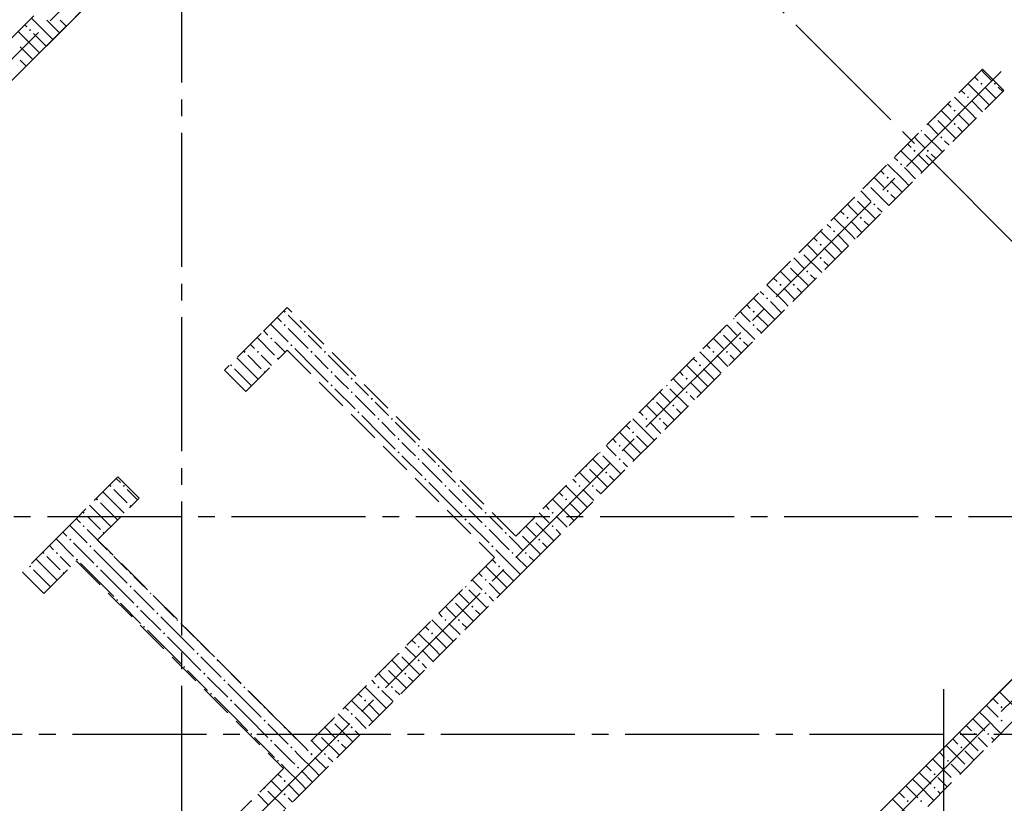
# Model space of a CAD drawing. Header units: millimetres. Extents: x 0 to 42908, y 0 to 59400.
# Tile 14 of 26: x 20859 to 26737, y 24120 to 28795. Entities that reach past the tile are written whole.
import ezdxf

# ---------------------------------------------------------------- set-up
doc = ezdxf.new("R2010")
doc.units = ezdxf.units.MM
doc.linetypes.add('______2', pattern=[270, 200, -70])
doc.linetypes.add('______5', pattern=[1100, 800, -100, 100, -100])
for name, color, linetype, lineweight in [('ЖБ Перекрытие верхний уровень', 7, 'Continuous', 35), ('ЖБ Стена верхний уровень', 7, 'Continuous', 35), ('Оси', 40, '______5', 18)]:
    doc.layers.add(name, color=color, linetype=linetype, lineweight=lineweight)

msp = doc.modelspace()

# ---------------------------------------------------------------- hatches: boundary and pattern name
at = {"layer": 'ЖБ Стена верхний уровень', "linetype": 'Continuous', "lineweight": 18, "transparency": 33554687}
for points in [[(20914.5, 28733.1), (20921, 28739.6), (20927.4, 28733.1), (20921, 28726.6)], [(26594.5, 28413.1), (26601, 28419.6), (26607.5, 28413.1), (26601, 28406.6)], [(26674.5, 28413.1), (26681, 28419.6), (26687.5, 28413.1), (26681, 28406.6)], [(26514.5, 28333.1), (26521, 28339.6), (26527.4, 28333.1), (26521, 28326.6)], [(26434.5, 28253.1), (26440.9, 28259.6), (26447.4, 28253.1), (26440.9, 28246.6)], [(26323.7, 28216.9), (26327.4, 28213.1), (26321, 28206.6), (26317.2, 28210.4)], [(26434.5, 28173.1), (26440.9, 28179.6), (26447.4, 28173.1), (26440.9, 28166.6)], [(26243.7, 28136.9), (26247.4, 28133.1), (26240.9, 28126.6), (26237.2, 28130.4)], [(26354.4, 28093.1), (26360.9, 28099.6), (26367.4, 28093.1), (26360.9, 28086.6)], [(26194.5, 28013.1), (26201, 28019.6), (26207.5, 28013.1), (26201, 28006.6)], [(26274.5, 28013.1), (26281, 28019.6), (26287.5, 28013.1), (26281, 28006.6)], [(26114.5, 27933.1), (26121, 27939.6), (26127.4, 27933.1), (26121, 27926.6)], [(25923.7, 27816.9), (25927.4, 27813.1), (25921, 27806.6), (25917.2, 27810.4)], [(26034.5, 27853.1), (26040.9, 27859.6), (26047.4, 27853.1), (26040.9, 27846.6)], [(26034.5, 27773.1), (26040.9, 27779.6), (26047.4, 27773.1), (26040.9, 27766.6)], [(25843.7, 27736.9), (25847.4, 27733.1), (25840.9, 27726.6), (25837.2, 27730.4)], [(25954.4, 27693.1), (25960.9, 27699.6), (25967.4, 27693.1), (25960.9, 27686.6)], [(25794.5, 27613.1), (25801, 27619.6), (25807.5, 27613.1), (25801, 27606.6)], [(25874.5, 27613.1), (25881, 27619.6), (25887.5, 27613.1), (25881, 27606.6)], [(25714.5, 27533.1), (25721, 27539.6), (25727.4, 27533.1), (25721, 27526.6)], [(25634.5, 27453.1), (25640.9, 27459.6), (25647.4, 27453.1), (25640.9, 27446.6)], [(25523.7, 27416.9), (25527.4, 27413.1), (25521, 27406.6), (25517.2, 27410.4)], [(25443.7, 27336.9), (25447.4, 27333.1), (25440.9, 27326.6), (25437.2, 27330.4)], [(25634.5, 27373.1), (25640.9, 27379.6), (25647.4, 27373.1), (25640.9, 27366.6)], [(25554.4, 27293.1), (25560.9, 27299.6), (25567.4, 27293.1), (25560.9, 27286.6)], [(25394.5, 27213.1), (25401, 27219.6), (25407.5, 27213.1), (25401, 27206.6)], [(25474.5, 27213.1), (25481, 27219.6), (25487.5, 27213.1), (25481, 27206.6)], [(25314.5, 27133.1), (25321, 27139.6), (25327.4, 27133.1), (25321, 27126.6)], [(22434.5, 27053.1), (22440.9, 27059.6), (22447.4, 27053.1), (22440.9, 27046.6)], [(25234.5, 27053.1), (25240.9, 27059.6), (25247.4, 27053.1), (25240.9, 27046.6)], [(25123.7, 27016.9), (25127.4, 27013.1), (25121, 27006.6), (25117.2, 27010.4)], [(22434.5, 26973.1), (22440.9, 26979.6), (22447.4, 26973.1), (22440.9, 26966.6)], [(22554.4, 26933.1), (22560.9, 26939.6), (22567.4, 26933.1), (22560.9, 26926.6)], [(25043.7, 26936.9), (25047.4, 26933.1), (25040.9, 26926.6), (25037.2, 26930.4)], [(25234.5, 26973.1), (25240.9, 26979.6), (25247.4, 26973.1), (25240.9, 26966.6)], [(22354.4, 26893.1), (22360.9, 26899.6), (22367.4, 26893.1), (22360.9, 26886.6)], [(25154.4, 26893.1), (25160.9, 26899.6), (25167.4, 26893.1), (25160.9, 26886.6)], [(22194.5, 26813.1), (22201, 26819.6), (22207.5, 26813.1), (22201, 26806.6)], [(22274.5, 26813.1), (22281, 26819.6), (22287.5, 26813.1), (22281, 26806.6)], [(22474.5, 26853.1), (22481, 26859.6), (22487.5, 26853.1), (22481, 26846.6)], [(22594.5, 26813.1), (22601, 26819.6), (22607.5, 26813.1), (22601, 26806.6)], [(22674.5, 26813.1), (22681, 26819.6), (22687.5, 26813.1), (22681, 26806.6)], [(24994.5, 26813.1), (25001, 26819.6), (25007.5, 26813.1), (25001, 26806.6)], [(25074.5, 26813.1), (25081, 26819.6), (25087.5, 26813.1), (25081, 26806.6)], [(22394.5, 26773.1), (22401, 26779.6), (22406.2, 26774.3), (22399.7, 26767.8)], [(22114.5, 26733.1), (22121, 26739.6), (22127.4, 26733.1), (22121, 26726.6)], [(22314.5, 26693.1), (22321, 26699.6), (22326.2, 26694.3), (22319.7, 26687.8)], [(22714.5, 26693.1), (22721, 26699.6), (22727.4, 26693.1), (22721, 26686.6)], [(24914.5, 26733.1), (24921, 26739.6), (24927.4, 26733.1), (24921, 26726.6)], [(22834.5, 26653.1), (22840.9, 26659.6), (22847.4, 26653.1), (22840.9, 26646.6)], [(24834.5, 26653.1), (24840.9, 26659.6), (24847.4, 26653.1), (24840.9, 26646.6)], [(22714.5, 26613.1), (22721, 26619.6), (22727.4, 26613.1), (22721, 26606.6)], [(22834.5, 26573.1), (22840.9, 26579.6), (22847.4, 26573.1), (22840.9, 26566.6)], [(24723.7, 26616.9), (24727.4, 26613.1), (24721, 26606.6), (24717.2, 26610.4)], [(24834.5, 26573.1), (24840.9, 26579.6), (24847.4, 26573.1), (24840.9, 26566.6)], [(22954.4, 26533.1), (22960.9, 26539.6), (22967.4, 26533.1), (22960.9, 26526.6)], [(24643.7, 26536.9), (24647.4, 26533.1), (24640.9, 26526.6), (24637.2, 26530.4)], [(22874.5, 26453.1), (22881, 26459.6), (22887.5, 26453.1), (22881, 26446.6)], [(24754.4, 26493.1), (24760.9, 26499.6), (24767.4, 26493.1), (24760.9, 26486.6)], [(22994.5, 26413.1), (23001, 26419.6), (23007.5, 26413.1), (23001, 26406.6)], [(23074.5, 26413.1), (23081, 26419.6), (23087.5, 26413.1), (23081, 26406.6)], [(24594.5, 26413.1), (24601, 26419.6), (24607.5, 26413.1), (24601, 26406.6)], [(24674.5, 26413.1), (24681, 26419.6), (24687.5, 26413.1), (24681, 26406.6)], [(24514.5, 26333.1), (24521, 26339.6), (24527.4, 26333.1), (24521, 26326.6)], [(23114.5, 26293.1), (23121, 26299.6), (23127.4, 26293.1), (23121, 26286.6)], [(23114.5, 26213.1), (23121, 26219.6), (23127.4, 26213.1), (23121, 26206.6)], [(23234.5, 26253.1), (23240.9, 26259.6), (23247.4, 26253.1), (23240.9, 26246.6)], [(24434.5, 26253.1), (24440.9, 26259.6), (24447.4, 26253.1), (24440.9, 26246.6)], [(23234.5, 26173.1), (23240.9, 26179.6), (23247.4, 26173.1), (23240.9, 26166.6)], [(24323.7, 26216.9), (24327.4, 26213.1), (24321, 26206.6), (24317.2, 26210.4)], [(24434.5, 26173.1), (24440.9, 26179.6), (24447.4, 26173.1), (24440.9, 26166.6)], [(23354.4, 26133.1), (23360.9, 26139.6), (23367.4, 26133.1), (23360.9, 26126.6)], [(24243.7, 26136.9), (24247.4, 26133.1), (24240.9, 26126.6), (24237.2, 26130.4)], [(23274.5, 26053.1), (23281, 26059.6), (23287.5, 26053.1), (23281, 26046.6)], [(24354.4, 26093.1), (24360.9, 26099.6), (24367.4, 26093.1), (24360.9, 26086.6)], [(21394.5, 26013.1), (21401, 26019.6), (21407.5, 26013.1), (21401, 26006.6)], [(21474.5, 26013.1), (21481, 26019.6), (21487.5, 26013.1), (21481, 26006.6)], [(23394.5, 26013.1), (23401, 26019.6), (23407.5, 26013.1), (23401, 26006.6)], [(23474.5, 26013.1), (23481, 26019.6), (23487.5, 26013.1), (23481, 26006.6)], [(24194.5, 26013.1), (24201, 26019.6), (24207.5, 26013.1), (24201, 26006.6)], [(24274.5, 26013.1), (24281, 26019.6), (24287.5, 26013.1), (24281, 26006.6)], [(21314.5, 25933.1), (21321, 25939.6), (21327.4, 25933.1), (21321, 25926.6)], [(24114.5, 25933.1), (24121, 25939.6), (24127.4, 25933.1), (24121, 25926.6)], [(21514.5, 25893.1), (21521, 25899.6), (21526.2, 25894.3), (21519.7, 25887.9)], [(23514.5, 25893.1), (23521, 25899.6), (23527.4, 25893.1), (23521, 25886.6)], [(21234.5, 25853.1), (21240.9, 25859.6), (21247.4, 25853.1), (21240.9, 25846.6)], [(23514.5, 25813.1), (23521, 25819.6), (23527.4, 25813.1), (23521, 25806.6)], [(23634.5, 25853.1), (23640.9, 25859.6), (23647.4, 25853.1), (23640.9, 25846.6)], [(23923.7, 25816.9), (23927.4, 25813.1), (23921, 25806.6), (23917.2, 25810.4)], [(24034.5, 25853.1), (24040.9, 25859.6), (24047.4, 25853.1), (24040.9, 25846.6)], [(21234.5, 25773.1), (21239, 25777.7), (21245.5, 25771.2), (21240.9, 25766.6)], [(21239, 25777.7), (21240.9, 25779.6), (21247.4, 25773.1), (21245.5, 25771.2)], [(23634.5, 25773.1), (23640.9, 25779.6), (23647.4, 25773.1), (23640.9, 25766.6)], [(24034.5, 25773.1), (24040.9, 25779.6), (24047.4, 25773.1), (24040.9, 25766.6)], [(21154.4, 25693.1), (21160.9, 25699.6), (21167.4, 25693.1), (21160.9, 25686.6)], [(21354.4, 25733.1), (21360.9, 25739.6), (21366.2, 25734.4), (21359.7, 25727.9)], [(23754.4, 25733.1), (23760.9, 25739.6), (23767.4, 25733.1), (23760.9, 25726.6)], [(23843.7, 25736.9), (23847.4, 25733.1), (23840.9, 25726.6), (23837.2, 25730.4)], [(23954.4, 25693.1), (23960.9, 25699.6), (23967.4, 25693.1), (23960.9, 25686.6)], [(21274.5, 25653.1), (21281, 25659.6), (21287.5, 25653.1), (21281, 25646.6)], [(23674.5, 25653.1), (23681, 25659.6), (23687.5, 25653.1), (23681, 25646.6)], [(21074.5, 25613.1), (21081, 25619.6), (21087.5, 25613.1), (21081, 25606.6)], [(21194.5, 25573.1), (21201, 25579.6), (21207.5, 25573.1), (21201, 25566.6)], [(21394.5, 25613.1), (21399, 25617.7), (21405.5, 25611.2), (21401, 25606.6)], [(23794.5, 25613.1), (23801, 25619.6), (23807.5, 25613.1), (23801, 25606.6)], [(23874.5, 25613.1), (23881, 25619.6), (23887.5, 25613.1), (23881, 25606.6)], [(20914.5, 25533.1), (20921, 25539.6), (20927.4, 25533.1), (20921, 25526.6)], [(21314.5, 25533.1), (21321, 25539.6), (21327.4, 25533.1), (21321, 25526.6)], [(23714.5, 25533.1), (23721, 25539.6), (23727.4, 25533.1), (23721, 25526.6)], [(21114.5, 25493.1), (21121, 25499.6), (21126.2, 25494.3), (21119.7, 25487.8)], [(21514.5, 25493.1), (21519, 25497.7), (21525.5, 25491.2), (21521, 25486.6)], [(23634.5, 25453.1), (23640.9, 25459.6), (23647.4, 25453.1), (23640.9, 25446.6)], [(21514.5, 25413.1), (21521, 25419.6), (21527.4, 25413.1), (21521, 25406.6)], [(23523.7, 25416.9), (23527.4, 25413.1), (23521, 25406.6), (23517.2, 25410.4)], [(21434.5, 25333.1), (21440.9, 25339.6), (21447.4, 25333.1), (21440.9, 25326.6)], [(21634.5, 25373.1), (21639, 25377.7), (21645.5, 25371.2), (21640.9, 25366.6)], [(23634.5, 25373.1), (23640.9, 25379.6), (23647.4, 25373.1), (23640.9, 25366.6)], [(21554.4, 25293.1), (21560.9, 25299.6), (21567.4, 25293.1), (21560.9, 25286.6)], [(23443.7, 25336.9), (23447.4, 25333.1), (23440.9, 25326.6), (23437.2, 25330.4)], [(23554.4, 25293.1), (23560.9, 25299.6), (23567.4, 25293.1), (23560.9, 25286.6)], [(21674.5, 25253.1), (21681, 25259.6), (21687.5, 25253.1), (21681, 25246.6)], [(23394.5, 25213.1), (23401, 25219.6), (23407.5, 25213.1), (23401, 25206.6)], [(23474.5, 25213.1), (23481, 25219.6), (23487.5, 25213.1), (23481, 25206.6)], [(21594.5, 25173.1), (21601, 25179.6), (21607.5, 25173.1), (21601, 25166.6)], [(21794.5, 25213.1), (21799, 25217.7), (21805.5, 25211.2), (21801, 25206.6)], [(21714.5, 25133.1), (21721, 25139.6), (21727.4, 25133.1), (21721, 25126.6)], [(23314.5, 25133.1), (23321, 25139.6), (23327.4, 25133.1), (23321, 25126.6)], [(21914.5, 25093.1), (21919, 25097.7), (21925.5, 25091.2), (21921, 25086.6)], [(23234.5, 25053.1), (23240.9, 25059.6), (23247.4, 25053.1), (23240.9, 25046.6)], [(21914.5, 25013.1), (21921, 25019.6), (21927.4, 25013.1), (21921, 25006.6)], [(23123.7, 25016.9), (23127.4, 25013.1), (23121, 25006.6), (23117.2, 25010.4)], [(21834.5, 24933.1), (21840.9, 24939.6), (21847.4, 24933.1), (21840.9, 24926.6)], [(22034.5, 24973.1), (22039, 24977.7), (22045.5, 24971.2), (22040.9, 24966.6)], [(23043.7, 24936.9), (23047.4, 24933.1), (23040.9, 24926.6), (23037.2, 24930.4)], [(23234.5, 24973.1), (23240.9, 24979.6), (23247.4, 24973.1), (23240.9, 24966.6)], [(21954.4, 24893.1), (21960.9, 24899.6), (21967.4, 24893.1), (21960.9, 24886.6)], [(23154.4, 24893.1), (23160.9, 24899.6), (23167.4, 24893.1), (23160.9, 24886.6)], [(22074.5, 24853.1), (22081, 24859.6), (22087.5, 24853.1), (22081, 24846.6)], [(22194.5, 24813.1), (22199, 24817.7), (22205.5, 24811.2), (22201, 24806.6)], [(22994.5, 24813.1), (23001, 24819.6), (23007.5, 24813.1), (23001, 24806.6)], [(23074.5, 24813.1), (23081, 24819.6), (23087.5, 24813.1), (23081, 24806.6)], [(21994.5, 24773.1), (22001, 24779.6), (22007.5, 24773.1), (22001, 24766.6)], [(22114.5, 24733.1), (22121, 24739.6), (22127.4, 24733.1), (22121, 24726.6)], [(22314.5, 24693.1), (22319, 24697.7), (22325.5, 24691.2), (22321, 24686.6)], [(22914.5, 24733.1), (22921, 24739.6), (22927.4, 24733.1), (22921, 24726.6)], [(26714.5, 24693.1), (26721, 24699.6), (26727.4, 24693.1), (26721, 24686.6)], [(22834.5, 24653.1), (22840.9, 24659.6), (22847.4, 24653.1), (22840.9, 24646.6)], [(22314.5, 24613.1), (22321, 24619.6), (22327.4, 24613.1), (22321, 24606.6)], [(22434.5, 24573.1), (22439, 24577.7), (22445.5, 24571.2), (22440.9, 24566.6)], [(22723.7, 24616.9), (22727.4, 24613.1), (22721, 24606.6), (22717.2, 24610.4)], [(22834.5, 24573.1), (22840.9, 24579.6), (22847.4, 24573.1), (22840.9, 24566.6)], [(26714.5, 24613.1), (26721, 24619.6), (26727.4, 24613.1), (26721, 24606.6)], [(22234.5, 24533.1), (22240.9, 24539.6), (22247.4, 24533.1), (22240.9, 24526.6)], [(22643.7, 24536.9), (22647.4, 24533.1), (22640.9, 24526.6), (22637.2, 24530.4)], [(26554.4, 24533.1), (26560.9, 24539.6), (26567.4, 24533.1), (26560.9, 24526.6)], [(26634.5, 24533.1), (26640.9, 24539.6), (26647.4, 24533.1), (26640.9, 24526.6)], [(22354.4, 24493.1), (22360.9, 24499.6), (22367.4, 24493.1), (22360.9, 24486.6)], [(22474.5, 24453.1), (22481, 24459.6), (22487.5, 24453.1), (22481, 24446.6)], [(22754.4, 24493.1), (22760.9, 24499.6), (22767.4, 24493.1), (22760.9, 24486.6)], [(26474.5, 24453.1), (26481, 24459.6), (26487.5, 24453.1), (26481, 24446.6)], [(22594.5, 24413.1), (22601, 24419.6), (22607.5, 24413.1), (22601, 24406.6)], [(22674.5, 24413.1), (22681, 24419.6), (22687.5, 24413.1), (22681, 24406.6)], [(22394.5, 24373.1), (22401, 24379.6), (22407.5, 24373.1), (22401, 24366.6)], [(22514.5, 24333.1), (22521, 24339.6), (22527.4, 24333.1), (22521, 24326.6)], [(26394.5, 24373.1), (26401, 24379.6), (26407.5, 24373.1), (26401, 24366.6)], [(26314.5, 24293.1), (26321, 24299.6), (26327.4, 24293.1), (26321, 24286.6)], [(22434.5, 24253.1), (22440.9, 24259.6), (22447.4, 24253.1), (22440.9, 24246.6)], [(22323.7, 24216.9), (22327.4, 24213.1), (22321, 24206.6), (22317.2, 24210.4)], [(22434.5, 24173.1), (22440.9, 24179.6), (22447.4, 24173.1), (22440.9, 24166.6)], [(26314.5, 24213.1), (26321, 24219.6), (26327.4, 24213.1), (26321, 24206.6)], [(22243.7, 24136.9), (22247.4, 24133.1), (22240.9, 24126.6), (22237.2, 24130.4)], [(26154.4, 24133.1), (26160.9, 24139.6), (26167.4, 24133.1), (26160.9, 24126.6)], [(26234.5, 24133.1), (26240.9, 24139.6), (26247.4, 24133.1), (26240.9, 24126.6)]]:
    msp.add_hatch(color=7, dxfattribs=at).paths.add_polyline_path(points, flags=16)
h = msp.add_hatch(color=7, dxfattribs=at)
h.paths.add_polyline_path([(21003.8, 25616.8), (20997.7, 25609.9), (21001, 25606.6), (21007.5, 25613.1)])
h.paths.add_polyline_path([(20994.5, 25613.1), (21001, 25619.6), (21003.8, 25616.8), (20997.7, 25609.9)], flags=16)

# ---------------------------------------------------------------- linework, layer by layer
at = {"layer": 'ЖБ Перекрытие верхний уровень', "color": 7, "linetype": 'Continuous', "lineweight": 18, "transparency": 33554687}
for p, q in [((17689.8, 25310.6), (23976, 31596.8)), ((28748.9, 26823.8), (23700.2, 21775.1))]:
    msp.add_line(p, q, dxfattribs=at)
at = {"layer": 'ЖБ Стена верхний уровень', "color": 251, "linetype": '______2', "lineweight": 13, "true_color": 0x656565, "transparency": 33554687}
for p, q in [((23615.3, 31490.7), (17435.2, 25310.6)), ((17562.5, 25183.3), (23742.6, 31363.4)), ((26606.4, 28499.6), (23820.4, 25713.6)), ((26733.7, 28372.4), (26606.4, 28499.6)), ((23947.7, 25586.4), (26733.7, 28372.4)), ((22455.7, 27078.4), (22300.1, 26922.8)), ((23820.4, 25713.6), (22455.7, 27078.4)), ((22300.1, 26922.8), (22080.9, 26703.6)), ((22208.2, 26576.3), (22455.7, 26823.8)), ((22455.7, 26823.8), (23693.1, 25586.4)), ((22208.2, 26576.3), (22080.9, 26703.6)), ((28515.6, 26590.5), (23700.2, 21775.1)), ((22462.8, 20283.1), (28642.9, 26463.2)), ((21444.5, 26067.2), (21197, 25819.7)), ((21444.5, 26067.2), (21571.8, 25939.9)), ((21324.3, 25692.4), (21571.8, 25939.9)), ((21197, 25819.7), (21069.8, 25692.4)), ((21069.8, 25692.4), (20875.3, 25498)), ((22561.7, 24455), (21324.3, 25692.4)), ((23693.1, 25586.4), (22561.7, 24455)), ((23820.4, 25459.1), (23947.7, 25586.4)), ((21002.6, 25370.7), (21197, 25565.1)), ((21197, 25565.1), (22434.5, 24327.7)), ((21002.6, 25370.7), (20875.3, 25498)), ((22561.7, 24200.4), (23820.4, 25459.1)), ((22434.5, 24327.7), (20553.6, 22446.8)), ((21918.3, 23557), (22561.7, 24200.4))]:
    msp.add_line(p, q, dxfattribs=at)
at = {"layer": 'ЖБ Стена верхний уровень', "color": 9, "linetype": 'Continuous', "lineweight": 18, "true_color": 0xc7c7c7, "transparency": 33554687}
for p, q in [((20889.4, 28764.7), (20901, 28753.1)), ((21021, 28713.1), (20929.4, 28804.7)), ((21021, 28793.1), (21096.6, 28717.4)), ((21101, 28793.1), (21136.6, 28757.4)), ((20940.9, 28633.1), (20849.4, 28724.7)), ((20940.9, 28713.1), (21016.6, 28637.4)), ((21021, 28713.1), (21056.6, 28677.4)), ((20860.9, 28633.1), (20936.6, 28557.4)), ((20940.9, 28633.1), (20976.6, 28597.4)), ((20860.9, 28553.1), (20896.6, 28517.4)), ((26560.4, 28453.7), (26581, 28433.1)), ((26621, 28473.1), (26600.4, 28493.7)), ((26660.9, 28433.1), (26621, 28473.1)), ((26621, 28313.1), (26520.4, 28413.7)), ((26480.4, 28373.7), (26501, 28353.1)), ((26621, 28393.1), (26687.7, 28326.4)), ((26701, 28393.1), (26727.7, 28366.4)), ((26400.4, 28293.7), (26421, 28273.1)), ((26540.9, 28233.1), (26440.4, 28333.7)), ((26540.9, 28313.1), (26607.7, 28246.4)), ((26621, 28313.1), (26647.7, 28286.4)), ((26381, 28233.1), (26360.4, 28253.7)), ((26421, 28193.1), (26381, 28233.1)), ((26460.9, 28233.1), (26527.7, 28166.4)), ((26540.9, 28233.1), (26567.7, 28206.4)), ((26280.4, 28173.7), (26340.9, 28113.1)), ((26340.9, 28193.1), (26447.7, 28086.4)), ((26260.9, 28113.1), (26367.7, 28006.4)), ((26460.9, 28153.1), (26487.7, 28126.4)), ((26160.4, 28053.7), (26181, 28033.1)), ((26221, 28073.1), (26200.4, 28093.7)), ((26260.9, 28033.1), (26221, 28073.1)), ((26381, 28073.1), (26407.7, 28046.4)), ((26221, 27913.1), (26120.4, 28013.7)), ((26221, 27993.1), (26287.7, 27926.4)), ((26301, 27993.1), (26327.7, 27966.4)), ((26140.9, 27833.1), (26040.4, 27933.7)), ((26080.4, 27973.7), (26101, 27953.1)), ((26000.4, 27893.7), (26021, 27873.1)), ((26140.9, 27913.1), (26207.7, 27846.4)), ((26221, 27913.1), (26247.7, 27886.4)), ((25981, 27833.1), (25960.4, 27853.7)), ((26021, 27793.1), (25981, 27833.1)), ((26060.9, 27833.1), (26127.7, 27766.4)), ((26140.9, 27833.1), (26167.7, 27806.4)), ((25880.4, 27773.7), (25940.9, 27713.1)), ((25940.9, 27793.1), (26047.7, 27686.4)), ((26060.9, 27753.1), (26087.7, 27726.4)), ((25821, 27673.1), (25800.4, 27693.7)), ((25860.9, 27713.1), (25967.7, 27606.4)), ((25760.4, 27653.7), (25781, 27633.1)), ((25860.9, 27633.1), (25821, 27673.1)), ((25981, 27673.1), (26007.7, 27646.4)), ((25680.4, 27573.7), (25701, 27553.1)), ((25821, 27513.1), (25720.4, 27613.7)), ((25821, 27593.1), (25887.7, 27526.4)), ((25901, 27593.1), (25927.7, 27566.4)), ((25740.9, 27433.1), (25640.4, 27533.7)), ((25740.9, 27513.1), (25807.7, 27446.4)), ((25821, 27513.1), (25847.7, 27486.4)), ((25581, 27433.1), (25560.4, 27453.7)), ((25600.4, 27493.7), (25621, 27473.1)), ((25621, 27393.1), (25581, 27433.1)), ((25660.9, 27433.1), (25727.7, 27366.4)), ((25740.9, 27433.1), (25767.7, 27406.4)), ((25480.4, 27373.7), (25540.9, 27313.1)), ((25540.9, 27393.1), (25647.7, 27286.4)), ((25660.9, 27353.1), (25687.7, 27326.4)), ((25421, 27273.1), (25400.4, 27293.7)), ((25460.9, 27313.1), (25567.7, 27206.4)), ((25360.4, 27253.7), (25381, 27233.1)), ((25460.9, 27233.1), (25421, 27273.1)), ((25581, 27273.1), (25607.7, 27246.4)), ((25280.4, 27173.7), (25301, 27153.1)), ((25421, 27113.1), (25320.4, 27213.7)), ((25421, 27193.1), (25487.7, 27126.4)), ((25501, 27193.1), (25527.7, 27166.4)), ((25340.9, 27033.1), (25240.4, 27133.7)), ((25340.9, 27113.1), (25407.7, 27046.4)), ((25421, 27113.1), (25447.7, 27086.4)), ((25181, 27033.1), (25160.4, 27053.7)), ((25200.4, 27093.7), (25221, 27073.1)), ((22421, 26993.1), (22395.7, 27018.4)), ((22460.9, 27033.1), (22540.9, 26953.1)), ((25140.9, 26993.1), (25247.7, 26886.4)), ((25221, 26993.1), (25181, 27033.1)), ((25260.9, 27033.1), (25327.7, 26966.4)), ((25340.9, 27033.1), (25367.7, 27006.4)), ((22315.7, 26938.4), (22340.9, 26913.1)), ((22355.7, 26978.4), (22460.9, 26873.1)), ((22460.9, 26953.1), (22581, 26833.1)), ((25080.4, 26973.7), (25140.9, 26913.1)), ((25260.9, 26953.1), (25287.7, 26926.4)), ((22275.7, 26898.4), (22381, 26793.1)), ((22381, 26873.1), (22385.8, 26868.3)), ((22385.8, 26868.3), (22443, 26811.1)), ((22621, 26873.1), (22581, 26913.1)), ((22660.9, 26833.1), (22621, 26873.1)), ((25021, 26873.1), (25000.4, 26893.7)), ((25060.9, 26833.1), (25021, 26873.1)), ((25060.9, 26913.1), (25167.7, 26806.4)), ((25181, 26873.1), (25207.7, 26846.4)), ((22260.9, 26833.1), (22235.7, 26858.4)), ((22621, 26713.1), (22501, 26833.1)), ((25021, 26713.1), (24920.4, 26813.7)), ((24960.4, 26853.7), (24981, 26833.1)), ((22221, 26713.1), (22155.7, 26778.4)), ((22221, 26793.1), (22301, 26713.1)), ((22301, 26793.1), (22363, 26731.1)), ((22621, 26793.1), (22701, 26713.1)), ((22701, 26793.1), (22821, 26673.1)), ((24880.4, 26773.7), (24901, 26753.1)), ((25021, 26793.1), (25087.7, 26726.4)), ((25101, 26793.1), (25127.7, 26766.4)), ((22140.9, 26713.1), (22221, 26633.1)), ((22221, 26713.1), (22283, 26651.1)), ((22621, 26713.1), (22701, 26633.1)), ((24800.4, 26693.7), (24821, 26673.1)), ((24940.9, 26633.1), (24840.4, 26733.7)), ((24940.9, 26713.1), (25007.7, 26646.4)), ((25021, 26713.1), (25047.7, 26686.4)), ((22221, 26633.1), (22243, 26611.1)), ((22781, 26633.1), (22740.9, 26673.1)), ((22821, 26593.1), (22781, 26633.1)), ((22860.9, 26633.1), (22940.9, 26553.1)), ((24781, 26633.1), (24760.4, 26653.7)), ((24821, 26593.1), (24781, 26633.1)), ((24860.9, 26633.1), (24927.7, 26566.4)), ((24940.9, 26633.1), (24967.7, 26606.4)), ((22740.9, 26593.1), (22860.9, 26473.1)), ((24680.4, 26573.7), (24740.9, 26513.1)), ((24740.9, 26593.1), (24847.7, 26486.4)), ((22860.9, 26553.1), (22981, 26433.1)), ((23021, 26473.1), (22981, 26513.1)), ((24660.9, 26513.1), (24767.7, 26406.4)), ((24860.9, 26553.1), (24887.7, 26526.4)), ((23060.9, 26433.1), (23021, 26473.1)), ((24621, 26473.1), (24600.4, 26493.7)), ((24660.9, 26433.1), (24621, 26473.1)), ((24781, 26473.1), (24807.7, 26446.4)), ((23021, 26313.1), (22901, 26433.1)), ((24621, 26313.1), (24520.4, 26413.7)), ((24560.4, 26453.7), (24581, 26433.1)), ((23021, 26393.1), (23101, 26313.1)), ((23101, 26393.1), (23221, 26273.1)), ((24480.4, 26373.7), (24501, 26353.1)), ((24621, 26393.1), (24687.7, 26326.4)), ((24701, 26393.1), (24727.7, 26366.4)), ((23021, 26313.1), (23101, 26233.1)), ((24400.4, 26293.7), (24421, 26273.1)), ((24540.9, 26233.1), (24440.4, 26333.7)), ((24540.9, 26313.1), (24607.7, 26246.4)), ((24621, 26313.1), (24647.7, 26286.4)), ((23181, 26233.1), (23140.9, 26273.1)), ((23221, 26193.1), (23181, 26233.1)), ((23260.9, 26233.1), (23340.9, 26153.1)), ((24381, 26233.1), (24360.4, 26253.7)), ((24421, 26193.1), (24381, 26233.1)), ((24460.9, 26233.1), (24527.7, 26166.4)), ((24540.9, 26233.1), (24567.7, 26206.4)), ((23140.9, 26193.1), (23260.9, 26073.1)), ((24280.4, 26173.7), (24340.9, 26113.1)), ((24340.9, 26193.1), (24447.7, 26086.4)), ((23260.9, 26153.1), (23381, 26033.1)), ((23421, 26073.1), (23381, 26113.1)), ((24260.9, 26113.1), (24367.7, 26006.4)), ((24460.9, 26153.1), (24487.7, 26126.4)), ((21460.9, 26033.1), (21435.7, 26058.4)), ((23460.9, 26033.1), (23421, 26073.1)), ((24160.4, 26053.7), (24181, 26033.1)), ((24221, 26073.1), (24200.4, 26093.7)), ((24260.9, 26033.1), (24221, 26073.1)), ((24381, 26073.1), (24407.7, 26046.4)), ((21421, 25993.1), (21501, 25913.1)), ((23421, 25913.1), (23301, 26033.1)), ((23421, 25993.1), (23501, 25913.1)), ((23501, 25993.1), (23621, 25873.1)), ((24221, 25913.1), (24120.4, 26013.7)), ((24221, 25993.1), (24287.7, 25926.4)), ((24301, 25993.1), (24327.7, 25966.4)), ((21421, 25913.1), (21355.7, 25978.4)), ((24140.9, 25833.1), (24040.4, 25933.7)), ((24080.4, 25973.7), (24101, 25953.1)), ((21340.9, 25833.1), (21275.7, 25898.4)), ((21340.9, 25913.1), (21421, 25833.1)), ((23421, 25913.1), (23501, 25833.1)), ((23581, 25833.1), (23540.9, 25873.1)), ((24000.4, 25893.7), (24021, 25873.1)), ((24140.9, 25913.1), (24207.7, 25846.4)), ((24221, 25913.1), (24247.7, 25886.4)), ((21221, 25793.1), (21195.7, 25818.4)), ((21260.9, 25833.1), (21340.9, 25753.1)), ((23621, 25793.1), (23581, 25833.1)), ((23660.9, 25833.1), (23740.9, 25753.1)), ((23981, 25833.1), (23960.4, 25853.7)), ((24021, 25793.1), (23981, 25833.1)), ((24060.9, 25833.1), (24127.7, 25766.4)), ((24140.9, 25833.1), (24167.7, 25806.4)), ((21155.7, 25778.4), (21260.9, 25673.1)), ((21260.9, 25753.1), (21381, 25633.1)), ((23540.9, 25793.1), (23660.9, 25673.1)), ((23660.9, 25753.1), (23781, 25633.1)), ((23880.4, 25773.7), (23940.9, 25713.1)), ((23940.9, 25793.1), (24047.7, 25686.4)), ((24060.9, 25753.1), (24087.7, 25726.4)), ((21075.7, 25698.4), (21181, 25593.1)), ((21115.7, 25738.4), (21140.9, 25713.1)), ((23821, 25673.1), (23781, 25713.1)), ((23860.9, 25713.1), (23967.7, 25606.4)), ((21181, 25673.1), (21301, 25553.1)), ((21421, 25513.1), (21301, 25633.1)), ((23821, 25513.1), (23701, 25633.1)), ((23860.9, 25633.1), (23821, 25673.1)), ((23981, 25673.1), (24007.7, 25646.4)), ((21021, 25593.1), (21101, 25513.1)), ((21101, 25593.1), (21163, 25531.1)), ((21421, 25593.1), (21501, 25513.1)), ((23680.4, 25573.7), (23701, 25553.1)), ((23821, 25593.1), (23887.7, 25526.4)), ((23901, 25593.1), (23927.7, 25566.4)), ((21340.9, 25433.1), (21221, 25553.1)), ((23740.9, 25433.1), (23640.4, 25533.7)), ((20940.9, 25513.1), (21021, 25433.1)), ((21021, 25513.1), (21083, 25451.1)), ((21340.9, 25513.1), (21421, 25433.1)), ((21421, 25513.1), (21501, 25433.1)), ((21581, 25433.1), (21540.9, 25473.1)), ((23600.4, 25493.7), (23621, 25473.1)), ((23740.9, 25513.1), (23807.7, 25446.4)), ((23821, 25513.1), (23847.7, 25486.4)), ((20940.9, 25433.1), (21003, 25371.1)), ((21021, 25433.1), (21043, 25411.1)), ((21340.9, 25433.1), (21421, 25353.1)), ((21421, 25433.1), (21540.9, 25313.1)), ((21621, 25393.1), (21581, 25433.1)), ((23581, 25433.1), (23560.4, 25453.7)), ((23621, 25393.1), (23581, 25433.1)), ((23660.9, 25433.1), (23727.7, 25366.4)), ((23740.9, 25433.1), (23767.7, 25406.4)), ((21540.9, 25393.1), (21660.9, 25273.1)), ((21660.9, 25353.1), (21781, 25233.1)), ((23480.4, 25373.7), (23540.9, 25313.1)), ((23540.9, 25393.1), (23647.7, 25286.4)), ((23660.9, 25353.1), (23687.7, 25326.4)), ((21460.9, 25313.1), (21581, 25193.1)), ((23421, 25273.1), (23400.4, 25293.7)), ((23460.9, 25313.1), (23567.7, 25206.4)), ((21581, 25273.1), (21701, 25153.1)), ((21821, 25113.1), (21701, 25233.1)), ((23360.4, 25253.7), (23381, 25233.1)), ((23460.9, 25233.1), (23421, 25273.1)), ((23581, 25273.1), (23607.7, 25246.4)), ((21821, 25193.1), (21901, 25113.1)), ((23280.4, 25173.7), (23301, 25153.1)), ((23421, 25113.1), (23320.4, 25213.7)), ((23421, 25193.1), (23487.7, 25126.4)), ((23501, 25193.1), (23527.7, 25166.4)), ((21740.9, 25033.1), (21621, 25153.1)), ((21740.9, 25113.1), (21821, 25033.1)), ((21821, 25113.1), (21901, 25033.1)), ((23340.9, 25033.1), (23240.4, 25133.7)), ((23340.9, 25113.1), (23407.7, 25046.4)), ((23421, 25113.1), (23447.7, 25086.4)), ((21981, 25033.1), (21940.9, 25073.1)), ((23181, 25033.1), (23160.4, 25053.7)), ((23200.4, 25093.7), (23221, 25073.1)), ((21740.9, 25033.1), (21821, 24953.1)), ((21821, 25033.1), (21940.9, 24913.1)), ((21940.9, 24993.1), (22060.9, 24873.1)), ((22021, 24993.1), (21981, 25033.1)), ((23140.9, 24993.1), (23247.7, 24886.4)), ((23221, 24993.1), (23181, 25033.1)), ((23260.9, 25033.1), (23327.7, 24966.4)), ((23340.9, 25033.1), (23367.7, 25006.4)), ((22060.9, 24953.1), (22181, 24833.1)), ((23080.4, 24973.7), (23140.9, 24913.1)), ((23260.9, 24953.1), (23287.7, 24926.4)), ((21860.9, 24913.1), (21981, 24793.1)), ((21981, 24873.1), (22101, 24753.1)), ((23021, 24873.1), (23000.4, 24893.7)), ((23060.9, 24833.1), (23021, 24873.1)), ((23060.9, 24913.1), (23167.7, 24806.4)), ((23181, 24873.1), (23207.7, 24846.4)), ((22221, 24713.1), (22101, 24833.1)), ((23021, 24713.1), (22920.4, 24813.7)), ((22960.4, 24853.7), (22981, 24833.1)), ((22140.9, 24633.1), (22021, 24753.1)), ((22221, 24793.1), (22301, 24713.1)), ((22880.4, 24773.7), (22901, 24753.1)), ((23021, 24793.1), (23087.7, 24726.4)), ((23101, 24793.1), (23127.7, 24766.4)), ((26709.6, 24784.5), (26821, 24673.1)), ((22140.9, 24713.1), (22221, 24633.1)), ((22221, 24713.1), (22301, 24633.1)), ((22800.4, 24693.7), (22821, 24673.1)), ((22940.9, 24633.1), (22840.4, 24733.7)), ((22940.9, 24713.1), (23007.7, 24646.4)), ((23021, 24713.1), (23047.7, 24686.4)), ((26629.6, 24704.5), (26701, 24633.1)), ((26669.6, 24744.5), (26701, 24713.1)), ((22140.9, 24633.1), (22221, 24553.1)), ((22221, 24633.1), (22340.9, 24513.1)), ((22381, 24633.1), (22340.9, 24673.1)), ((22421, 24593.1), (22381, 24633.1)), ((22781, 24633.1), (22760.4, 24653.7)), ((22821, 24593.1), (22781, 24633.1)), ((22860.9, 24633.1), (22927.7, 24566.4)), ((22940.9, 24633.1), (22967.7, 24606.4)), ((26589.6, 24664.5), (26621, 24633.1)), ((26621, 24633.1), (26716.9, 24537.2)), ((22340.9, 24593.1), (22460.9, 24473.1)), ((22680.4, 24573.7), (22740.9, 24513.1)), ((22740.9, 24593.1), (22847.7, 24486.4)), ((26509.6, 24584.5), (26540.9, 24553.1)), ((26549.6, 24624.5), (26621, 24553.1)), ((22460.9, 24553.1), (22560.4, 24453.7)), ((22860.9, 24553.1), (22887.7, 24526.4)), ((26469.6, 24544.5), (26581, 24433.1)), ((22260.9, 24513.1), (22381, 24393.1)), ((22381, 24473.1), (22480.4, 24373.7)), ((22621, 24473.1), (22600.4, 24493.7)), ((22660.9, 24433.1), (22621, 24473.1)), ((22660.9, 24513.1), (22767.7, 24406.4)), ((22781, 24473.1), (22807.7, 24446.4)), ((26389.6, 24464.5), (26501, 24353.1)), ((26429.6, 24504.5), (26460.9, 24473.1)), ((26621, 24473.1), (26581, 24513.1)), ((26636.9, 24457.2), (26621, 24473.1)), ((26660.9, 24513.1), (26676.9, 24497.2)), ((22520.4, 24413.7), (22501, 24433.1)), ((22621, 24313.1), (22520.4, 24413.7)), ((22560.4, 24453.7), (22581, 24433.1)), ((26349.6, 24424.5), (26381, 24393.1)), ((26556.9, 24377.2), (26501, 24433.1)), ((22440.4, 24333.7), (22421, 24353.1)), ((22480.4, 24373.7), (22501, 24353.1)), ((22621, 24393.1), (22687.7, 24326.4)), ((22701, 24393.1), (22727.7, 24366.4)), ((26269.6, 24344.5), (26301, 24313.1)), ((26309.6, 24384.5), (26421, 24273.1)), ((26476.9, 24297.2), (26421, 24353.1)), ((22400.4, 24293.7), (22421, 24273.1)), ((22540.9, 24233.1), (22440.4, 24333.7)), ((22540.9, 24313.1), (22607.7, 24246.4)), ((22621, 24313.1), (22647.7, 24286.4)), ((26229.6, 24304.5), (26301, 24233.1)), ((22381, 24233.1), (22360.4, 24253.7)), ((22421, 24193.1), (22381, 24233.1)), ((22460.9, 24233.1), (22527.7, 24166.4)), ((22540.9, 24233.1), (22567.7, 24206.4)), ((26149.6, 24224.5), (26221, 24153.1)), ((26189.6, 24264.5), (26221, 24233.1)), ((26221, 24233.1), (26316.9, 24137.2)), ((26381, 24233.1), (26340.9, 24273.1)), ((26396.9, 24217.2), (26381, 24233.1)), ((22280.4, 24173.7), (22340.9, 24113.1)), ((22340.9, 24193.1), (22447.7, 24086.4)), ((26109.6, 24184.5), (26140.9, 24153.1)), ((26340.9, 24193.1), (26356.9, 24177.2)), ((22460.9, 24153.1), (22487.7, 24126.4)), ((26069.6, 24144.5), (26181, 24033.1))]:
    msp.add_line(p, q, dxfattribs=at)
for points in [[(21501, 25993.1), (21563, 25931.1), (21563, 25931.1), (21563, 25931.1)], [(21421, 25913.1), (21483, 25851.1), (21483, 25851.1), (21483, 25851.1)], [(21340.9, 25833.1), (21403, 25771.1), (21403, 25771.1), (21403, 25771.1)], [(21421, 25833.1), (21443, 25811.1), (21443, 25811.1), (21443, 25811.1)], [(21060.9, 25633.1), (21038, 25656.1), (21038, 25656.1), (21035.7, 25658.4)], [(21021, 25513.1), (20963.4, 25570.7), (20963.4, 25570.7), (20955.7, 25578.4)], [(20940.9, 25433.1), (20888.8, 25485.2), (20888.8, 25485.2), (20875.7, 25498.4)]]:
    msp.add_lwpolyline(points, dxfattribs=at)
at = {"layer": 'Оси', "color": 8, "linetype": '______5', "lineweight": -3, "transparency": 33554687}
for p, q in [((21824, 57820), (21824, 7100)), ((9515.6, 17263.7), (28171.9, 35920)), ((29170.5, 25087.1), (21090.3, 33167.2)), ((12153.1, 13919.1), (31163, 32929)), ((14415.9, 12363.5), (33072.2, 31019.8)), ((29524, 25830), (4600, 25830)), ((26374, 24800), (26374, 7100)), ((34074, 24530), (4600, 24530)), ((34074, 24530), (4600, 24530))]:
    msp.add_line(p, q, dxfattribs=at)

doc.saveas('drawing.dxf')
